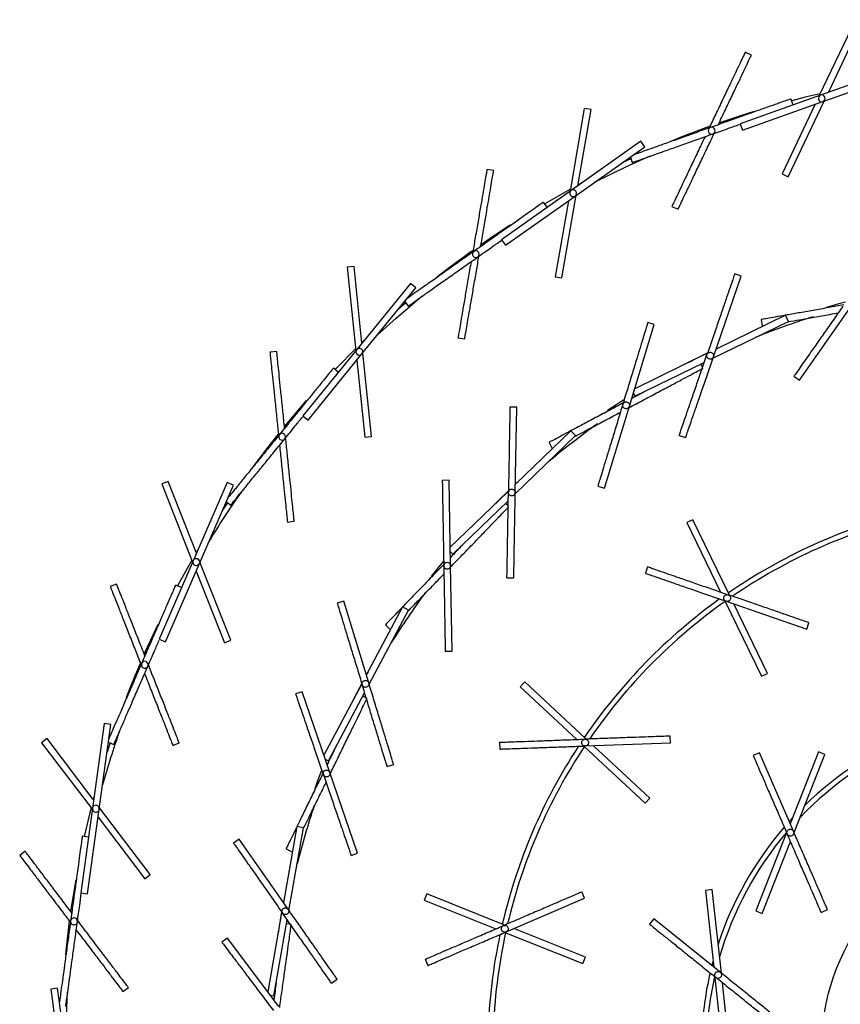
# Model space of a CAD drawing. Header units: millimetres. Extents: x 599 to 2581, y 477 to 2698.
# Tile 6 of 30: x 606 to 847, y 797 to 1085. Entities that reach past the tile are written whole.
import ezdxf

# ---------------------------------------------------------------- set-up
doc = ezdxf.new("R2010")
doc.units = ezdxf.units.MM

msp = doc.modelspace()

# ---------------------------------------------------------------- linework, layer by layer
at = {"color": 7, "linetype": 'Continuous', "lineweight": 25}
for p, q in [((851.06, 1085.33), (840.5, 1063.13)), ((843.24, 1064.23), (852.86, 1084.47)), ((820.62, 1074.99), (818.82, 1075.85)), ((864.44, 1071.64), (840.89, 1063.27)), ((841.56, 1061.38), (865.11, 1069.75)), ((844.18, 1064.44), (843.24, 1064.23)), ((840.89, 1063.27), (817.33, 1054.89)), ((818, 1053.01), (841.56, 1061.38)), ((839.28, 1060.57), (829.58, 1040.18)), ((831.39, 1039.32), (841.95, 1061.52)), ((832.83, 1060.4), (832.2, 1062.16)), ((771.7, 1059.34), (767.52, 1035.11)), ((769.83, 1036.74), (773.67, 1059)), ((773.67, 1059), (771.7, 1059.34)), ((817.33, 1054.89), (818, 1053.01)), ((788.28, 1049.77), (767.86, 1035.35)), ((789.44, 1048.13), (788.28, 1049.77)), ((769.01, 1033.72), (789.44, 1048.13)), ((785.36, 1044.64), (782.79, 1043.44)), ((785.19, 1045.13), (785.76, 1043.53)), ((745.18, 1041.17), (743.21, 1041.51)), ((829.58, 1040.18), (831.39, 1039.32)), ((767.86, 1035.35), (747.44, 1020.93)), ((770.71, 1037.36), (769.86, 1036.91)), ((748.59, 1019.3), (769.01, 1033.72)), ((760.87, 1030.42), (759.8, 1031.94)), ((767.04, 1032.32), (763.2, 1010.07)), ((765.17, 1009.73), (769.35, 1033.95)), ((797.34, 1030.69), (799.15, 1029.84)), ((747.44, 1020.93), (748.59, 1019.3)), ((704.28, 1013.1), (702.3, 1012.9)), ((702.3, 1012.9), (704.81, 988.44)), ((706.59, 990.64), (704.28, 1013.1)), ((763.2, 1010.07), (765.17, 1009.73)), ((809.51, 986.66), (817.65, 1010.3)), ((817.65, 1010.3), (815.76, 1010.95)), ((720.85, 1008.16), (705.07, 988.76)), ((706.62, 987.5), (722.4, 1006.89)), ((722.4, 1006.89), (720.85, 1008.16)), ((719.42, 1002.44), (717.26, 1000.58)), ((719.12, 1002.86), (720.1, 1001.47)), ((834.73, 979.86), (849.07, 1000.34)), ((830.59, 998.84), (810.29, 988.94)), ((823.46, 997.56), (823.8, 995.59)), ((823.46, 997.56), (823.46, 997.56)), ((831.47, 997.04), (830.59, 998.84)), ((784.89, 972.17), (792.2, 996.07)), ((792.2, 996.07), (790.29, 996.66)), ((809.37, 986.27), (831.47, 997.04)), ((707.28, 991.47), (706.58, 990.8)), ((734.72, 992.24), (736.69, 991.9)), ((705.07, 988.76), (689.29, 969.37)), ((811.25, 989.41), (810.3, 988.97)), ((681.66, 988.25), (679.68, 988.05)), ((690.84, 968.11), (706.62, 987.5)), ((705.1, 985.63), (707.41, 963.16)), ((709.4, 963.37), (706.88, 987.82)), ((807.49, 987.58), (786.46, 977.32)), ((699.67, 982.13), (698.23, 983.3)), ((786.53, 975.13), (806.83, 985.03)), ((806.33, 983.58), (805.83, 984.54)), ((833.09, 981.01), (834.73, 979.86)), ((786.16, 975.89), (785.97, 975.77)), ((786.08, 976.05), (786.53, 975.13)), ((751.93, 971.92), (749.93, 971.96)), ((751.49, 946.93), (751.93, 971.92)), ((777.58, 948.26), (784.89, 972.17)), ((689.29, 969.37), (690.84, 968.11)), ((707.41, 963.16), (709.4, 963.37)), ((751.48, 946.51), (769.17, 963.59)), ((767.78, 965.03), (751.53, 949.34)), ((769.17, 963.59), (767.78, 965.03)), ((799.48, 963.67), (801.37, 963.02)), ((761.39, 961.61), (762.33, 959.84)), ((761.39, 961.61), (761.39, 961.61)), ((649.86, 950.19), (647.99, 949.46)), ((647.99, 949.46), (657.01, 926.59)), ((658.14, 929.18), (649.86, 950.19)), ((667.14, 949.9), (657.18, 926.97)), ((659.01, 926.17), (668.97, 949.1)), ((668.97, 949.1), (667.14, 949.9)), ((732.12, 950.53), (730.12, 950.5)), ((732.56, 925.54), (732.12, 950.53)), ((752.3, 950.08), (751.53, 949.37)), ((775.67, 948.84), (777.58, 948.26)), ((749.29, 947.18), (732.46, 930.92)), ((667.31, 944), (665.73, 941.63)), ((666.9, 944.33), (668.22, 943.26)), ((733.2, 928.86), (749.44, 944.54)), ((749.42, 943.02), (748.65, 943.77)), ((684.79, 938.31), (686.78, 938.51)), ((803.52, 938.99), (801.72, 938.12)), ((801.72, 938.12), (811.58, 917.8)), ((814.12, 917.13), (803.52, 938.99)), ((658.57, 930.17), (658.08, 929.34)), ((732.61, 929.47), (732.48, 929.3)), ((732.49, 929.6), (733.2, 928.86)), ((657.18, 926.97), (647.22, 904.04)), ((649.05, 903.24), (659.01, 926.17)), ((656.8, 927.14), (652.62, 919.62)), ((668.2, 903.68), (659.18, 926.55)), ((732.99, 900.54), (732.56, 925.54)), ((790.24, 925.2), (789.58, 923.31)), ((658.05, 923.96), (666.34, 902.94)), ((634.78, 920.16), (632.92, 919.42)), ((653.77, 919.12), (652.06, 919.86)), ((749.06, 921.96), (751.06, 921.93)), ((701.29, 915.12), (699.37, 914.53)), ((708.59, 891.21), (701.29, 915.12)), ((812.81, 915.26), (823.54, 893.14)), ((813.2, 915.12), (836.82, 906.93)), ((825.34, 894.01), (815.48, 914.33)), ((718.49, 913.46), (707.89, 893.52)), ((708.72, 890.82), (720.26, 912.52)), ((720.26, 912.52), (718.49, 913.46)), ((713.47, 908.23), (714.91, 906.84)), ((713.47, 908.23), (713.47, 908.23)), ((836.82, 906.93), (837.48, 908.82)), ((647.22, 904.04), (649.05, 903.24)), ((666.34, 902.94), (668.2, 903.68)), ((730.99, 900.51), (732.99, 900.54)), ((708.39, 894.46), (707.88, 893.55)), ((823.54, 893.14), (825.34, 894.01)), ((706.43, 890.77), (695.44, 870.11)), ((754.31, 891.51), (752.95, 890.04)), ((772.1, 874.95), (754.31, 891.51)), ((689.06, 888.65), (687.17, 888)), ((697.2, 865.02), (689.06, 888.65)), ((696.78, 868.37), (707.38, 888.31)), ((752.95, 890.04), (769.48, 874.67)), ((707.83, 886.86), (706.86, 887.33)), ((631.14, 879.31), (627.74, 854.54)), ((629.72, 854.27), (633.12, 879.03)), ((633.12, 879.03), (631.14, 879.31)), ((614.42, 874.93), (612.82, 873.72)), ((612.82, 873.72), (627.68, 854.13)), ((627.96, 857.07), (614.42, 874.93)), ((632.41, 873.88), (633.98, 873.21)), ((651.26, 872.91), (653.12, 873.64)), ((746.91, 873.85), (746.99, 871.85)), ((771.97, 872.75), (796.95, 873.64)), ((796.95, 873.64), (796.88, 875.64)), ((771.56, 872.73), (789.55, 855.98)), ((790.92, 857.45), (774.38, 872.83)), ((822.99, 870.72), (821.15, 869.92)), ((832.94, 847.78), (822.99, 870.72)), ((840.27, 871.01), (831.98, 850)), ((842.13, 870.27), (840.27, 871.01)), ((695.87, 868.86), (696.78, 868.37)), ((696.04, 868.77), (695.96, 868.58)), ((833.11, 847.41), (842.13, 870.27)), ((705.34, 841.38), (697.2, 865.02)), ((713.99, 866.72), (715.9, 867.3)), ((628.21, 858), (627.96, 857.07)), ((789.55, 855.98), (790.92, 857.45)), ((627.74, 854.54), (624.33, 829.77)), ((626.31, 829.5), (629.72, 854.27)), ((644.63, 835.09), (629.77, 854.68)), ((629.39, 851.88), (643.04, 833.88)), ((832.65, 851.69), (831.7, 850.65)), ((687.55, 849.19), (683.63, 826.94)), ((685.25, 824.63), (689.52, 848.84)), ((689.52, 848.84), (687.55, 849.19)), ((626.57, 846.07), (624.73, 846.32)), ((670.67, 845.44), (669.04, 844.3)), ((685.01, 824.97), (670.67, 845.44)), ((830.84, 847.1), (821.92, 824.5)), ((823.78, 823.76), (832.06, 844.76)), ((608, 841.94), (606.41, 840.73)), ((684.39, 842.66), (686.19, 841.78)), ((684.39, 842.66), (684.39, 842.66)), ((703.44, 840.73), (705.34, 841.38)), ((643.04, 833.88), (644.63, 835.09)), ((771.8, 828.2), (771.01, 830.04)), ((809.18, 830.7), (807.19, 830.49)), ((807.19, 830.49), (809.62, 808.03)), ((811.82, 806.26), (809.18, 830.7)), ((624.33, 829.77), (626.31, 829.5)), ((683.81, 827.99), (683.61, 826.97)), ((725.59, 829.45), (724.85, 827.6)), ((724.85, 827.6), (745.82, 819.22)), ((748.16, 820.44), (725.59, 829.45)), ((748.83, 818.34), (771.8, 828.2)), ((821.92, 824.5), (823.78, 823.76)), ((841.06, 824.05), (842.89, 824.85)), ((683.09, 823.88), (679.03, 800.83)), ((680.84, 799.6), (684.76, 821.83)), ((792.02, 822.2), (790.77, 820.64)), ((811.5, 806.52), (792.02, 822.2)), ((685.64, 820.59), (684.57, 820.74)), ((772.02, 810.92), (751.05, 819.29)), ((667.22, 816.5), (665.63, 815.29)), ((682.27, 796.53), (667.22, 816.5)), ((748.45, 818.17), (771.28, 809.06)), ((725.07, 810.31), (725.86, 808.47)), ((771.28, 809.06), (772.02, 810.92)), ((809.42, 809.84), (809.06, 808.48)), ((697.71, 803.34), (699.35, 804.49)), ((809.95, 804.93), (812.55, 780.77)), ((617.5, 801.89), (615.52, 801.62)), ((615.52, 801.62), (618.93, 776.85)), ((620.91, 777.13), (617.5, 801.89)), ((636.62, 800.89), (638.22, 802.1)), ((814.54, 780.99), (812.12, 803.43)), ((679.82, 799.78), (680.84, 799.6)), ((680, 799.75), (679.99, 799.54))]:
    msp.add_line(p, q, dxfattribs=at)
at = {"color": 7, "linetype": 'Continuous', "lineweight": 25, "flags": 128}
for points in [[(840.75, 1063.66), (836.38, 1062.61), (832.41, 1061.59)], [(821.46, 1058.46), (817.09, 1057.07), (811, 1055.02)], [(774.87, 1037.85), (783.82, 1042.27), (790.95, 1045.52)], [(767.62, 1035.69), (762.18, 1032.63), (760.15, 1031.44)], [(750.01, 1025.19), (745.16, 1021.99), (741.32, 1019.36)], [(711.14, 993.06), (716.59, 997.99), (724.26, 1004.53)], [(848.13, 1002.65), (846.23, 1002.14), (842.6, 1001.11)], [(704.75, 989.03), (699.12, 983.36), (698.7, 982.92)], [(807.78, 987.77), (804.5, 986.17), (802.08, 984.94)], [(690.32, 973.83), (685.69, 968.45), (683.86, 966.24)], [(783.28, 974.07), (781.26, 972.75), (778.5, 970.9)], [(682.04, 964), (679.38, 960.65), (674.18, 953.78)], [(749.5, 947.45), (746.56, 944.59), (744.96, 942.99)], [(730.44, 926.85), (728.65, 924.62), (726.87, 922.35)], [(646.86, 908.29), (643.29, 900.58), (642.85, 899.59)], [(641.69, 896.93), (639.36, 891.35), (637.63, 886.93)], [(706.54, 891.09), (704.42, 887.07), (703.6, 885.45)], [(632.89, 873.68), (632.5, 872.49), (632.01, 870.97)], [(694.78, 865.61), (693.6, 862.51), (692.77, 860.23)], [(627.32, 854.6), (626.97, 853.2), (625.33, 846.24)], [(622.8, 833.58), (622.8, 833.57), (621.33, 824.37)], [(683.09, 824.22), (682.25, 819.3), (682.04, 817.94)], [(620.93, 821.48), (620.01, 813.7), (619.8, 811.63)], [(619.93, 784.23), (620.11, 793.74), (620.44, 800.69)], [(842.39, 797.35), (841.54, 792.56), (841.12, 788.65)]]:
    msp.add_lwpolyline(points, dxfattribs=at)
at = {"color": 7, "linetype": 'Continuous', "lineweight": 25}
for centre, radius, start, end in [((841.22, 1062.32), 1, 109.5652, 289.5652), ((841.22, 1062.32), 1, 289.5652, 109.5652), ((905.93, 783.65), 287.5, 109.8469, 112.2705), ((808.98, 1052.84), 1, 109.5652, 289.5652), ((808.98, 1052.84), 1, 289.5652, 109.5652), ((768.44, 1034.53), 1, 125.2174, 305.2174), ((768.44, 1034.53), 1, 305.2174, 125.2174), ((905.93, 783.65), 287.5, 125.498, 128.0534), ((739.95, 1016.7), 1, 125.2174, 305.2174), ((739.95, 1016.7), 1, 305.2174, 125.2174), ((905.93, 783.65), 225, 107.3865, 111.966), ((705.85, 988.13), 1, 140.8696, 320.8696), ((705.85, 988.13), 1, 320.8696, 140.8696), ((905.93, 783.65), 225, 125.3953, 129.966), ((683.23, 963.28), 1, 140.8696, 320.8696), ((683.23, 963.28), 1, 320.8696, 140.8696), ((905.93, 783.65), 286, 145.1834, 148.5795), ((905.93, 783.65), 162.5, 104.4261, 124.492), ((905.93, 783.65), 161, 104.1171, 124.3431), ((658.1, 926.57), 1, 156.5217, 336.5217), ((658.1, 926.57), 1, 336.5217, 156.5217), ((905.93, 783.65), 225, 143.4046, 147.966), ((905.93, 783.65), 162.5, 125.6026, 145.6684), ((905.93, 783.65), 161, 125.2935, 145.5196), ((643.02, 896.53), 1, 156.5217, 336.5217), ((643.02, 896.53), 1, 336.5217, 156.5217), ((905.93, 783.65), 286, 160.942, 164.2316), ((905.93, 783.65), 100, 111.5037, 134.169), ((905.93, 783.65), 98.5, 111.925, 136.1807), ((905.93, 783.65), 162.5, 146.779, 166.8449), ((905.93, 783.65), 161, 146.47, 166.696), ((628.73, 854.4), 1, 172.1739, 352.1739), ((628.73, 854.4), 1, 352.1739, 172.1739), ((905.93, 783.65), 225, 161.4145, 165.966), ((905.93, 783.65), 100, 139.196, 161.8613), ((905.93, 783.65), 98.5, 139.6173, 163.873), ((905.93, 783.65), 65, 94.4117, 167.8274), ((622.31, 821.42), 1, 172.1739, 352.1739), ((622.31, 821.42), 1, 352.1739, 172.1739), ((905.93, 783.65), 162.5, 167.9555, 178.2368), ((905.93, 783.65), 161, 167.6465, 178.2203), ((905.93, 783.65), 100, 166.8883, 177.134), ((905.93, 783.65), 98.5, 167.3096, 177.0903)]:
    msp.add_arc(centre, radius, start, end, dxfattribs=at)
for points, knots in [([(818.82, 1075.85), (818.78, 1075.76), (818.7, 1075.6), (818.06, 1074.25), (817.07, 1072.17), (815.72, 1069.34), (814.08, 1065.9), (812.21, 1061.97), (810.25, 1057.83), (808.9, 1055), (808.26, 1053.65)], [0, 0, 0, 0, 0.126341, 0.252682, 0.379024, 0.505365, 0.631706, 0.758047, 0.884389, 1, 1, 1, 1]), ([(810.92, 1054.59), (811.28, 1055.34), (812.33, 1057.56), (814.02, 1061.11), (815.89, 1065.04), (817.53, 1068.48), (818.87, 1071.31), (819.86, 1073.39), (820.5, 1074.74), (820.58, 1074.91), (820.62, 1074.99)], [0, 0, 0, 0, 0.067289, 0.200534, 0.333778, 0.467022, 0.600267, 0.733511, 0.866756, 1, 1, 1, 1]), ([(808.65, 1053.78), (807.11, 1053.24), (804.02, 1052.14), (799.57, 1050.56), (795.48, 1049.1), (791.88, 1047.82), (788.96, 1046.79), (786.96, 1046.08), (786.32, 1045.85), (786.08, 1045.76)], [0, 0, 0, 0, 0.15157, 0.303141, 0.454711, 0.606282, 0.757852, 0.909423, 1, 1, 1, 1]), ([(799.15, 1029.84), (799.19, 1029.92), (799.27, 1030.09), (799.91, 1031.43), (800.9, 1033.52), (802.25, 1036.35), (803.88, 1039.79), (805.75, 1043.72), (807.72, 1047.86), (809.07, 1050.69), (809.71, 1052.04)], [0, 0, 0, 0, 0.126341, 0.252682, 0.379024, 0.505365, 0.631706, 0.758047, 0.884389, 1, 1, 1, 1]), ([(809.32, 1051.9), (810.87, 1052.45), (813.55, 1053.41), (816.09, 1054.31), (817.16, 1054.69)], [0, 0, 0, 0, 0.576243, 1, 1, 1, 1]), ([(807.04, 1051.09), (806.69, 1050.35), (805.63, 1048.13), (803.95, 1044.58), (802.08, 1040.65), (800.44, 1037.21), (799.09, 1034.38), (798.1, 1032.29), (797.46, 1030.95), (797.38, 1030.78), (797.34, 1030.69)], [0, 0, 0, 0, 0.067289, 0.200534, 0.333778, 0.467022, 0.600267, 0.733511, 0.866756, 1, 1, 1, 1]), ([(743.21, 1041.51), (743.2, 1041.42), (743.16, 1041.23), (742.91, 1039.77), (742.52, 1037.49), (741.99, 1034.41), (741.34, 1030.65), (740.6, 1026.36), (739.82, 1021.84), (739.29, 1018.76), (739.03, 1017.28)], [0, 0, 0, 0, 0.126341, 0.252682, 0.379024, 0.505365, 0.631706, 0.758047, 0.884389, 1, 1, 1, 1]), ([(741.35, 1018.91), (741.49, 1019.73), (741.9, 1022.15), (742.57, 1026.02), (743.31, 1030.31), (743.96, 1034.07), (744.49, 1037.15), (744.88, 1039.43), (745.14, 1040.9), (745.17, 1041.08), (745.18, 1041.17)], [0, 0, 0, 0, 0.067289, 0.200534, 0.333778, 0.467022, 0.600267, 0.733511, 0.866756, 1, 1, 1, 1]), ([(740.53, 1015.89), (741.87, 1016.83), (744.2, 1018.48), (746.4, 1020.03), (747.33, 1020.69)], [0, 0, 0, 0, 0.576243, 1, 1, 1, 1]), ([(739.37, 1017.52), (738.04, 1016.58), (735.36, 1014.69), (731.51, 1011.97), (727.95, 1009.46), (724.83, 1007.26), (722.3, 1005.47), (720.57, 1004.25), (720.02, 1003.86), (719.81, 1003.71)], [0, 0, 0, 0, 0.15157, 0.303141, 0.454711, 0.606282, 0.757852, 0.909423, 1, 1, 1, 1]), ([(738.55, 1014.49), (738.41, 1013.68), (738, 1011.26), (737.33, 1007.39), (736.59, 1003.1), (735.94, 999.34), (735.41, 996.25), (735.02, 993.98), (734.76, 992.51), (734.73, 992.33), (734.72, 992.24)], [0, 0, 0, 0, 0.067289, 0.200534, 0.333778, 0.467022, 0.600267, 0.733511, 0.866756, 1, 1, 1, 1]), ([(736.69, 991.9), (736.7, 991.99), (736.73, 992.17), (736.99, 993.64), (737.38, 995.91), (737.91, 999), (738.56, 1002.76), (739.3, 1007.05), (740.08, 1011.56), (740.61, 1014.65), (740.86, 1016.13)], [0, 0, 0, 0, 0.126341, 0.252682, 0.379024, 0.505365, 0.631706, 0.758047, 0.884389, 1, 1, 1, 1]), ([(847.67, 1001.83), (846.19, 1001.57), (843.11, 1001.03), (838.6, 1000.23), (834.31, 999.47), (830.56, 998.81), (827.47, 998.27), (825.2, 997.87), (823.73, 997.61), (823.55, 997.58), (823.46, 997.56)], [0, 0, 0, 0, 0.115611, 0.241953, 0.368294, 0.494635, 0.620976, 0.747318, 0.873659, 1, 1, 1, 1]), ([(831.37, 996.93), (832.46, 997.12), (834.76, 997.52), (838.95, 998.26), (842.81, 998.94), (845.23, 999.37), (846.05, 999.51)], [0, 0, 0, 0, 0.265107, 0.558477, 0.851847, 1, 1, 1, 1]), ([(679.68, 988.05), (679.68, 987.95), (679.7, 987.77), (679.86, 986.29), (680.09, 983.99), (680.41, 980.88), (680.8, 977.08), (681.25, 972.76), (681.72, 968.2), (682.04, 965.08), (682.19, 963.59)], [0, 0, 0, 0, 0.126341, 0.252682, 0.379024, 0.505365, 0.631706, 0.758047, 0.884389, 1, 1, 1, 1]), ([(683.97, 965.78), (683.89, 966.6), (683.64, 969.05), (683.24, 972.96), (682.79, 977.29), (682.4, 981.08), (682.08, 984.2), (681.85, 986.49), (681.69, 987.97), (681.67, 988.16), (681.66, 988.25)], [0, 0, 0, 0, 0.0672892, 0.2005336, 0.333778, 0.4670224, 0.6002668, 0.7335112, 0.8667556, 1, 1, 1, 1]), ([(809, 986.09), (808.91, 986.05), (808.72, 985.98), (808.42, 985.98), (808.14, 986.06), (807.89, 986.22), (807.7, 986.45), (807.58, 986.73), (807.54, 987.02), (807.59, 987.21), (807.62, 987.31)], [0, 0, 0, 0, 0.125428, 0.250492, 0.375331, 0.500131, 0.625278, 0.750018, 0.874997, 1, 1, 1, 1]), ([(807.62, 987.31), (807.67, 987.43), (807.79, 987.67), (808.11, 987.91), (808.5, 988.01), (808.9, 987.95), (809.24, 987.75), (809.48, 987.43), (809.59, 987.04), (809.54, 986.79), (809.51, 986.66)], [0, 0, 0, 0, 0.12494, 0.249888, 0.374897, 0.500019, 0.625117, 0.75011, 0.875055, 1, 1, 1, 1]), ([(809.51, 986.66), (809.45, 986.54), (809.34, 986.3), (809.11, 986.16), (809, 986.09)], [0, 0, 0, 0, 0.499777, 1, 1, 1, 1]), ([(784.77, 971.77), (786.09, 972.47), (788.86, 973.94), (792.9, 976.1), (796.75, 978.14), (800.11, 979.93), (802.88, 981.4), (804.92, 982.48), (806.23, 983.18), (806.39, 983.27), (806.48, 983.31)], [0, 0, 0, 0, 0.115611, 0.241953, 0.368294, 0.494635, 0.620976, 0.747318, 0.873659, 1, 1, 1, 1]), ([(790.02, 976.83), (789.28, 976.43), (787.85, 975.67), (786.33, 974.86), (785.6, 974.48)], [0, 0, 0, 0, 0.518364, 1, 1, 1, 1]), ([(783.1, 973.15), (781.78, 972.44), (779.01, 970.97), (774.96, 968.82), (771.12, 966.78), (767.76, 964.99), (764.99, 963.52), (762.95, 962.43), (761.64, 961.74), (761.47, 961.65), (761.39, 961.61)], [0, 0, 0, 0, 0.115611, 0.241953, 0.368294, 0.494635, 0.620976, 0.747318, 0.873659, 1, 1, 1, 1]), ([(784.4, 971.58), (784.31, 971.54), (784.13, 971.46), (783.83, 971.45), (783.54, 971.52), (783.29, 971.68), (783.09, 971.9), (782.96, 972.17), (782.92, 972.46), (782.96, 972.65), (782.98, 972.75)], [0, 0, 0, 0, 0.125428, 0.250492, 0.375331, 0.500131, 0.625278, 0.750018, 0.874997, 1, 1, 1, 1]), ([(782.98, 972.75), (783.03, 972.87), (783.13, 973.11), (783.45, 973.36), (783.83, 973.48), (784.23, 973.44), (784.59, 973.25), (784.84, 972.94), (784.96, 972.56), (784.91, 972.3), (784.89, 972.17)], [0, 0, 0, 0, 0.12494, 0.249888, 0.374897, 0.500019, 0.625117, 0.75011, 0.875055, 1, 1, 1, 1]), ([(784.89, 972.17), (784.84, 972.04), (784.73, 971.8), (784.51, 971.65), (784.4, 971.58)], [0, 0, 0, 0, 0.499777, 1, 1, 1, 1]), ([(684, 962.65), (685.04, 963.92), (686.84, 966.14), (688.54, 968.22), (689.26, 969.11)], [0, 0, 0, 0, 0.576243, 1, 1, 1, 1]), ([(769.09, 963.44), (770.08, 963.96), (772.14, 965.06), (775.91, 967.06), (779.37, 968.9), (781.54, 970.06), (782.27, 970.44)], [0, 0, 0, 0, 0.266492, 0.559309, 0.852126, 1, 1, 1, 1]), ([(682.45, 963.91), (681.42, 962.64), (679.35, 960.1), (676.37, 956.44), (673.63, 953.07), (671.22, 950.1), (669.26, 947.7), (667.93, 946.06), (667.5, 945.53), (667.34, 945.34)], [0, 0, 0, 0, 0.15157, 0.303141, 0.454711, 0.606282, 0.757852, 0.909423, 1, 1, 1, 1]), ([(686.78, 938.51), (686.77, 938.61), (686.75, 938.79), (686.6, 940.27), (686.36, 942.57), (686.04, 945.68), (685.65, 949.48), (685.21, 953.8), (684.74, 958.37), (684.42, 961.48), (684.26, 962.97)], [0, 0, 0, 0, 0.126341, 0.252682, 0.379024, 0.505365, 0.631706, 0.758047, 0.884389, 1, 1, 1, 1]), ([(682.48, 960.78), (682.56, 959.96), (682.81, 957.51), (683.22, 953.6), (683.66, 949.27), (684.05, 945.48), (684.37, 942.36), (684.61, 940.07), (684.76, 938.59), (684.78, 938.4), (684.79, 938.31)], [0, 0, 0, 0, 0.067289, 0.200534, 0.333778, 0.467022, 0.600267, 0.733511, 0.866756, 1, 1, 1, 1]), ([(749.49, 946.96), (749.51, 947.09), (749.54, 947.35), (749.78, 947.68), (750.12, 947.9), (750.51, 947.97), (750.9, 947.88), (751.23, 947.66), (751.45, 947.32), (751.48, 947.06), (751.49, 946.93)], [0, 0, 0, 0, 0.1249396, 0.2498878, 0.3748974, 0.5000194, 0.6251166, 0.7501104, 0.875055, 1, 1, 1, 1]), ([(751.19, 946.22), (751.11, 946.16), (750.96, 946.04), (750.67, 945.95), (750.37, 945.94), (750.09, 946.01), (749.84, 946.17), (749.64, 946.39), (749.51, 946.67), (749.5, 946.86), (749.49, 946.96)], [0, 0, 0, 0, 0.125428, 0.250492, 0.375331, 0.500131, 0.625278, 0.750018, 0.874997, 1, 1, 1, 1]), ([(751.49, 946.93), (751.48, 946.79), (751.44, 946.53), (751.27, 946.33), (751.19, 946.22)], [0, 0, 0, 0, 0.499777, 1, 1, 1, 1]), ([(732.56, 925.12), (733.6, 926.2), (735.78, 928.45), (738.97, 931.75), (741.99, 934.88), (744.64, 937.62), (746.81, 939.88), (748.42, 941.54), (749.45, 942.61), (749.58, 942.74), (749.64, 942.81)], [0, 0, 0, 0, 0.1156114, 0.2419526, 0.3682938, 0.4946351, 0.6209763, 0.7473175, 0.8736588, 1, 1, 1, 1]), ([(736, 931.56), (735.41, 930.95), (734.29, 929.78), (733.09, 928.55), (732.52, 927.95)], [0, 0, 0, 0, 0.518364, 1, 1, 1, 1]), ([(730.55, 925.92), (729.51, 924.84), (727.33, 922.59), (724.15, 919.29), (721.13, 916.16), (718.48, 913.42), (716.3, 911.16), (714.7, 909.5), (713.67, 908.43), (713.54, 908.3), (713.47, 908.23)], [0, 0, 0, 0, 0.115611, 0.241953, 0.368294, 0.494635, 0.620976, 0.747318, 0.873659, 1, 1, 1, 1]), ([(730.56, 925.5), (730.57, 925.63), (730.6, 925.89), (730.82, 926.23), (731.15, 926.46), (731.54, 926.54), (731.93, 926.47), (732.27, 926.26), (732.51, 925.93), (732.54, 925.67), (732.56, 925.54)], [0, 0, 0, 0, 0.12494, 0.249888, 0.374897, 0.500019, 0.625117, 0.75011, 0.875055, 1, 1, 1, 1]), ([(732.28, 924.82), (732.2, 924.76), (732.05, 924.63), (731.77, 924.53), (731.48, 924.51), (731.19, 924.57), (730.93, 924.72), (730.72, 924.94), (730.59, 925.21), (730.57, 925.4), (730.56, 925.5)], [0, 0, 0, 0, 0.1254285, 0.250492, 0.3753306, 0.5001314, 0.6252781, 0.7500183, 0.8749968, 1, 1, 1, 1]), ([(732.56, 925.54), (732.55, 925.4), (732.52, 925.14), (732.36, 924.93), (732.28, 924.82)], [0, 0, 0, 0, 0.499777, 1, 1, 1, 1]), ([(720.23, 912.35), (721.01, 913.15), (722.63, 914.84), (725.6, 917.91), (728.32, 920.73), (730.03, 922.49), (730.6, 923.09)], [0, 0, 0, 0, 0.266492, 0.5593088, 0.8521257, 1, 1, 1, 1]), ([(632.92, 919.42), (632.95, 919.34), (633.02, 919.16), (633.57, 917.78), (634.41, 915.63), (635.56, 912.72), (636.96, 909.17), (638.56, 905.12), (640.24, 900.86), (641.39, 897.95), (641.94, 896.55)], [0, 0, 0, 0, 0.126341, 0.252682, 0.379024, 0.505365, 0.631706, 0.758047, 0.884389, 1, 1, 1, 1]), ([(643.06, 899.15), (642.76, 899.91), (641.86, 902.2), (640.42, 905.86), (638.82, 909.91), (637.42, 913.45), (636.27, 916.37), (635.43, 918.52), (634.88, 919.9), (634.81, 920.07), (634.78, 920.16)], [0, 0, 0, 0, 0.067289, 0.200534, 0.333778, 0.467022, 0.600267, 0.733511, 0.866756, 1, 1, 1, 1]), ([(812.63, 915.63), (812.6, 915.72), (812.53, 915.91), (812.53, 916.21), (812.61, 916.49), (812.77, 916.74), (813, 916.93), (813.27, 917.05), (813.57, 917.08), (813.76, 917.03), (813.86, 917.01)], [0, 0, 0, 0, 0.125428, 0.250492, 0.375331, 0.500131, 0.625278, 0.750018, 0.874997, 1, 1, 1, 1]), ([(813.86, 917.01), (813.98, 916.95), (814.21, 916.84), (814.45, 916.51), (814.56, 916.13), (814.5, 915.73), (814.3, 915.38), (813.98, 915.14), (813.59, 915.03), (813.33, 915.09), (813.2, 915.12)], [0, 0, 0, 0, 0.12494, 0.249888, 0.374897, 0.500019, 0.625117, 0.75011, 0.875055, 1, 1, 1, 1]), ([(813.2, 915.12), (813.08, 915.18), (812.84, 915.29), (812.7, 915.52), (812.63, 915.63)], [0, 0, 0, 0, 0.4997769, 1, 1, 1, 1]), ([(643.94, 896.14), (644.59, 897.64), (645.73, 900.26), (646.8, 902.73), (647.25, 903.77)], [0, 0, 0, 0, 0.576243, 1, 1, 1, 1]), ([(642.1, 896.93), (641.45, 895.43), (640.15, 892.43), (638.27, 888.1), (636.53, 884.11), (635.01, 880.61), (633.78, 877.77), (632.93, 875.82), (632.66, 875.2), (632.56, 874.97)], [0, 0, 0, 0, 0.15157, 0.303141, 0.454711, 0.606282, 0.757852, 0.909423, 1, 1, 1, 1]), ([(653.12, 873.64), (653.09, 873.73), (653.02, 873.9), (652.47, 875.29), (651.63, 877.44), (650.48, 880.35), (649.08, 883.9), (647.48, 887.94), (645.8, 892.21), (644.65, 895.12), (644.1, 896.52)], [0, 0, 0, 0, 0.126341, 0.252682, 0.379024, 0.505365, 0.631706, 0.758047, 0.884389, 1, 1, 1, 1]), ([(642.98, 893.92), (643.28, 893.15), (644.18, 890.87), (645.62, 887.21), (647.22, 883.16), (648.62, 879.62), (649.77, 876.7), (650.61, 874.55), (651.16, 873.17), (651.23, 873), (651.26, 872.91)], [0, 0, 0, 0, 0.067289, 0.200534, 0.333778, 0.467022, 0.600267, 0.733511, 0.866756, 1, 1, 1, 1]), ([(706.68, 890.63), (706.66, 890.76), (706.61, 891.01), (706.73, 891.4), (706.98, 891.71), (707.34, 891.9), (707.74, 891.94), (708.12, 891.82), (708.44, 891.57), (708.54, 891.33), (708.59, 891.21)], [0, 0, 0, 0, 0.12494, 0.249888, 0.374897, 0.500019, 0.625117, 0.75011, 0.875055, 1, 1, 1, 1]), ([(708.52, 890.45), (708.47, 890.37), (708.36, 890.2), (708.12, 890.02), (707.84, 889.92), (707.54, 889.91), (707.25, 889.98), (707, 890.13), (706.79, 890.35), (706.72, 890.53), (706.68, 890.63)], [0, 0, 0, 0, 0.125428, 0.250492, 0.375331, 0.500131, 0.625278, 0.750018, 0.874997, 1, 1, 1, 1]), ([(708.59, 891.21), (708.62, 891.08), (708.67, 890.82), (708.57, 890.57), (708.52, 890.45)], [0, 0, 0, 0, 0.499777, 1, 1, 1, 1]), ([(697.33, 864.62), (697.99, 865.97), (699.36, 868.79), (701.37, 872.91), (703.28, 876.82), (704.95, 880.24), (706.32, 883.06), (707.34, 885.14), (707.99, 886.47), (708.07, 886.64), (708.11, 886.72)], [0, 0, 0, 0, 0.115611, 0.241953, 0.368294, 0.494635, 0.620976, 0.747318, 0.873659, 1, 1, 1, 1]), ([(771.25, 873.01), (771.19, 873.09), (771.05, 873.23), (770.95, 873.51), (770.92, 873.81), (770.98, 874.1), (771.13, 874.36), (771.34, 874.57), (771.61, 874.71), (771.8, 874.73), (771.9, 874.74)], [0, 0, 0, 0, 0.125428, 0.250492, 0.375331, 0.500131, 0.625278, 0.750018, 0.874997, 1, 1, 1, 1]), ([(771.9, 874.74), (772.03, 874.73), (772.29, 874.71), (772.63, 874.49), (772.87, 874.17), (772.96, 873.78), (772.9, 873.39), (772.69, 873.05), (772.36, 872.81), (772.1, 872.77), (771.97, 872.75)], [0, 0, 0, 0, 0.1249396, 0.2498878, 0.3748974, 0.5000194, 0.6251166, 0.7501104, 0.875055, 1, 1, 1, 1]), ([(698.61, 871.8), (698.24, 871.05), (697.53, 869.59), (696.77, 868.04), (696.41, 867.3)], [0, 0, 0, 0, 0.518364, 1, 1, 1, 1]), ([(771.97, 872.75), (771.84, 872.75), (771.57, 872.77), (771.36, 872.93), (771.25, 873.01)], [0, 0, 0, 0, 0.499777, 1, 1, 1, 1]), ([(695.17, 864.76), (694.51, 863.41), (693.14, 860.6), (691.13, 856.48), (689.22, 852.56), (687.55, 849.14), (686.18, 846.32), (685.17, 844.25), (684.52, 842.91), (684.43, 842.74), (684.39, 842.66)], [0, 0, 0, 0, 0.115611, 0.241953, 0.368294, 0.494635, 0.620976, 0.747318, 0.873659, 1, 1, 1, 1]), ([(695.31, 864.37), (695.28, 864.49), (695.22, 864.75), (695.33, 865.14), (695.57, 865.46), (695.92, 865.66), (696.31, 865.72), (696.7, 865.61), (697.03, 865.37), (697.14, 865.14), (697.2, 865.02)], [0, 0, 0, 0, 0.12494, 0.249888, 0.374897, 0.500019, 0.625117, 0.75011, 0.875055, 1, 1, 1, 1]), ([(697.2, 865.02), (697.23, 864.89), (697.29, 864.63), (697.2, 864.38), (697.15, 864.25)], [0, 0, 0, 0, 0.499777, 1, 1, 1, 1]), ([(689.55, 848.67), (690.04, 849.67), (691.06, 851.77), (692.93, 855.61), (694.65, 859.13), (695.73, 861.34), (696.09, 862.08)], [0, 0, 0, 0, 0.266492, 0.559309, 0.852126, 1, 1, 1, 1]), ([(697.15, 864.25), (697.1, 864.17), (697, 864), (696.76, 863.81), (696.49, 863.7), (696.19, 863.68), (695.9, 863.74), (695.64, 863.88), (695.43, 864.1), (695.35, 864.28), (695.31, 864.37)], [0, 0, 0, 0, 0.125428, 0.250492, 0.375331, 0.500131, 0.625278, 0.750018, 0.874997, 1, 1, 1, 1]), ([(831.11, 846.99), (831.07, 847.11), (830.99, 847.36), (831.07, 847.76), (831.29, 848.1), (831.62, 848.33), (832.01, 848.41), (832.4, 848.34), (832.74, 848.12), (832.88, 847.9), (832.94, 847.78)], [0, 0, 0, 0, 0.12494, 0.249888, 0.374897, 0.500019, 0.625117, 0.75011, 0.875055, 1, 1, 1, 1]), ([(832.94, 847.78), (832.98, 847.66), (833.06, 847.4), (832.99, 847.15), (832.95, 847.02)], [0, 0, 0, 0, 0.499777, 1, 1, 1, 1]), ([(832.95, 847.02), (832.91, 846.93), (832.82, 846.75), (832.6, 846.55), (832.33, 846.42), (832.04, 846.37), (831.75, 846.41), (831.47, 846.53), (831.25, 846.73), (831.15, 846.9), (831.11, 846.99)], [0, 0, 0, 0, 0.125428, 0.250492, 0.375331, 0.500131, 0.625278, 0.750018, 0.874997, 1, 1, 1, 1]), ([(621.65, 823.94), (621.15, 824.6), (619.67, 826.56), (617.29, 829.69), (614.66, 833.16), (612.36, 836.2), (610.47, 838.69), (609.07, 840.53), (608.17, 841.72), (608.06, 841.87), (608, 841.94)], [0, 0, 0, 0, 0.067289, 0.200534, 0.333778, 0.467022, 0.600267, 0.733511, 0.866756, 1, 1, 1, 1]), ([(606.41, 840.73), (606.47, 840.66), (606.58, 840.51), (607.48, 839.32), (608.87, 837.48), (610.77, 834.99), (613.07, 831.95), (615.7, 828.48), (618.47, 824.83), (620.36, 822.33), (621.27, 821.14)], [0, 0, 0, 0, 0.1263412, 0.2526825, 0.3790237, 0.5053649, 0.6317062, 0.7580474, 0.8843886, 1, 1, 1, 1]), ([(623.3, 821.28), (623.53, 822.91), (623.92, 825.73), (624.28, 828.4), (624.44, 829.53)], [0, 0, 0, 0, 0.576243, 1, 1, 1, 1]), ([(683.38, 823.82), (683.31, 823.93), (683.19, 824.17), (683.19, 824.57), (683.33, 824.94), (683.61, 825.23), (683.97, 825.39), (684.37, 825.4), (684.75, 825.26), (684.93, 825.06), (685.01, 824.97)], [0, 0, 0, 0, 0.12494, 0.249888, 0.374897, 0.500019, 0.625117, 0.75011, 0.875055, 1, 1, 1, 1]), ([(685.18, 824.22), (685.15, 824.12), (685.1, 823.93), (684.93, 823.69), (684.69, 823.51), (684.41, 823.4), (684.12, 823.38), (683.83, 823.45), (683.57, 823.59), (683.44, 823.74), (683.38, 823.82)], [0, 0, 0, 0, 0.125428, 0.250492, 0.375331, 0.500131, 0.625278, 0.750018, 0.874997, 1, 1, 1, 1]), ([(685.01, 824.97), (685.08, 824.85), (685.21, 824.62), (685.19, 824.35), (685.18, 824.22)], [0, 0, 0, 0, 0.499777, 1, 1, 1, 1]), ([(621.32, 821.55), (621.1, 819.93), (620.65, 816.69), (620.01, 812.01), (619.42, 807.7), (618.9, 803.92), (618.48, 800.85), (618.19, 798.75), (618.1, 798.08), (618.06, 797.83)], [0, 0, 0, 0, 0.15157, 0.303141, 0.454711, 0.606282, 0.757852, 0.909423, 1, 1, 1, 1]), ([(638.22, 802.1), (638.16, 802.17), (638.05, 802.32), (637.15, 803.51), (635.75, 805.35), (633.86, 807.84), (631.56, 810.88), (628.93, 814.35), (626.16, 818), (624.26, 820.5), (623.36, 821.69)], [0, 0, 0, 0, 0.126341, 0.252682, 0.379024, 0.505365, 0.631706, 0.758047, 0.884389, 1, 1, 1, 1]), ([(622.97, 818.89), (623.47, 818.23), (624.96, 816.27), (627.33, 813.14), (629.96, 809.67), (632.27, 806.64), (634.16, 804.14), (635.55, 802.3), (636.45, 801.11), (636.57, 800.97), (636.62, 800.89)], [0, 0, 0, 0, 0.067289, 0.200534, 0.333778, 0.467022, 0.600267, 0.733511, 0.866756, 1, 1, 1, 1]), ([(682.52, 796.2), (682.73, 797.68), (683.16, 800.79), (683.8, 805.33), (684.4, 809.63), (684.94, 813.41), (685.37, 816.51), (685.69, 818.8), (685.9, 820.27), (685.93, 820.46), (685.94, 820.55)], [0, 0, 0, 0, 0.1156114, 0.2419526, 0.3682938, 0.4946351, 0.6209763, 0.7473175, 0.8736588, 1, 1, 1, 1]), ([(748.06, 818.33), (747.98, 818.37), (747.8, 818.46), (747.6, 818.68), (747.47, 818.95), (747.42, 819.24), (747.46, 819.54), (747.58, 819.81), (747.78, 820.04), (747.95, 820.13), (748.04, 820.18)], [0, 0, 0, 0, 0.125428, 0.250492, 0.375331, 0.500131, 0.625278, 0.750018, 0.874997, 1, 1, 1, 1]), ([(748.04, 820.18), (748.17, 820.21), (748.42, 820.29), (748.82, 820.21), (749.15, 819.99), (749.38, 819.66), (749.46, 819.27), (749.39, 818.88), (749.17, 818.53), (748.94, 818.4), (748.83, 818.34)], [0, 0, 0, 0, 0.12494, 0.249888, 0.374897, 0.500019, 0.625117, 0.75011, 0.875055, 1, 1, 1, 1]), ([(748.83, 818.34), (748.7, 818.3), (748.45, 818.22), (748.19, 818.29), (748.06, 818.33)], [0, 0, 0, 0, 0.499777, 1, 1, 1, 1]), ([(810.24, 804.96), (810.15, 805.05), (809.96, 805.24), (809.85, 805.63), (809.88, 806.03), (810.07, 806.38), (810.38, 806.64), (810.76, 806.76), (811.16, 806.73), (811.38, 806.59), (811.5, 806.52)], [0, 0, 0, 0, 0.12494, 0.249888, 0.374897, 0.500019, 0.625117, 0.75011, 0.875055, 1, 1, 1, 1]), ([(811.86, 805.84), (811.86, 805.75), (811.87, 805.55), (811.77, 805.27), (811.59, 805.03), (811.35, 804.85), (811.08, 804.74), (810.78, 804.73), (810.49, 804.79), (810.32, 804.9), (810.24, 804.96)], [0, 0, 0, 0, 0.125428, 0.250492, 0.375331, 0.500131, 0.625278, 0.750018, 0.874997, 1, 1, 1, 1]), ([(811.5, 806.52), (811.59, 806.42), (811.78, 806.24), (811.83, 805.97), (811.86, 805.84)], [0, 0, 0, 0, 0.499777, 1, 1, 1, 1]), ([(681.51, 803.42), (681.4, 802.59), (681.17, 800.98), (680.93, 799.28), (680.81, 798.46)], [0, 0, 0, 0, 0.518364, 1, 1, 1, 1])]:
    msp.add_open_spline(points, degree=3, knots=knots, dxfattribs=at)
for points in [[(832.2, 1062.16), (832.12, 1062.13), (831.94, 1062.06), (830.54, 1061.57), (828.36, 1060.79), (825.41, 1059.74), (821.82, 1058.47), (817.72, 1057.01), (813.27, 1055.43), (810.19, 1054.33), (808.65, 1053.78)], [(785.76, 1043.53), (785.85, 1043.56), (786.02, 1043.62), (787.42, 1044.12), (789.6, 1044.89), (792.55, 1045.94), (796.15, 1047.22), (800.25, 1048.68), (804.69, 1050.26), (807.78, 1051.35), (809.32, 1051.9)], [(759.8, 1031.94), (759.72, 1031.88), (759.57, 1031.78), (758.35, 1030.92), (756.47, 1029.59), (753.91, 1027.78), (750.79, 1025.58), (747.24, 1023.07), (743.38, 1020.35), (740.71, 1018.46), (739.37, 1017.52)], [(720.1, 1001.47), (720.18, 1001.52), (720.33, 1001.63), (721.54, 1002.49), (723.43, 1003.82), (725.99, 1005.63), (729.11, 1007.83), (732.66, 1010.33), (736.52, 1013.06), (739.19, 1014.94), (740.53, 1015.89)], [(815.76, 1010.95), (815.73, 1010.86), (815.66, 1010.68), (815.18, 1009.28), (814.43, 1007.09), (813.41, 1004.13), (812.17, 1000.53), (810.75, 996.41), (809.21, 991.95), (808.15, 988.86), (807.62, 987.31)], [(847.43, 1001.49), (846.49, 1000.15), (844.62, 997.47), (841.91, 993.6), (839.41, 990.04), (837.23, 986.92), (835.43, 984.35), (834.1, 982.46), (833.25, 981.24), (833.15, 981.09), (833.09, 981.01)], [(790.29, 996.66), (790.26, 996.57), (790.2, 996.39), (789.77, 994.97), (789.09, 992.76), (788.18, 989.76), (787.06, 986.12), (785.79, 981.96), (784.41, 977.45), (783.46, 974.32), (782.98, 972.75)], [(799.48, 963.67), (799.51, 963.76), (799.57, 963.94), (800.05, 965.34), (800.8, 967.53), (801.82, 970.49), (803.07, 974.09), (804.48, 978.21), (806.02, 982.67), (807.08, 985.76), (807.62, 987.31)], [(801.37, 963.02), (801.4, 963.11), (801.46, 963.28), (801.94, 964.69), (802.7, 966.87), (803.72, 969.84), (804.96, 973.44), (806.37, 977.55), (807.91, 982.02), (808.97, 985.11), (809.51, 986.66)], [(698.23, 983.3), (698.17, 983.23), (698.05, 983.09), (697.11, 981.93), (695.66, 980.14), (693.68, 977.71), (691.27, 974.75), (688.53, 971.38), (685.55, 967.72), (683.48, 965.18), (682.45, 963.91)], [(749.93, 971.96), (749.93, 971.86), (749.92, 971.68), (749.9, 970.19), (749.86, 967.88), (749.8, 964.75), (749.74, 960.94), (749.66, 956.59), (749.58, 951.87), (749.52, 948.6), (749.49, 946.96)], [(782.98, 972.75), (782.5, 971.19), (781.54, 968.06), (780.16, 963.54), (778.89, 959.38), (777.78, 955.74), (776.86, 952.74), (776.18, 950.53), (775.75, 949.11), (775.69, 948.93), (775.67, 948.84)], [(668.22, 943.26), (668.28, 943.33), (668.4, 943.47), (669.34, 944.63), (670.8, 946.42), (672.77, 948.85), (675.18, 951.81), (677.93, 955.18), (680.9, 958.84), (682.97, 961.38), (684, 962.65)], [(730.12, 950.5), (730.12, 950.4), (730.13, 950.22), (730.15, 948.73), (730.19, 946.42), (730.25, 943.29), (730.31, 939.48), (730.39, 935.13), (730.47, 930.41), (730.53, 927.14), (730.56, 925.5)], [(749.06, 921.96), (749.06, 922.06), (749.06, 922.24), (749.09, 923.73), (749.13, 926.04), (749.18, 929.17), (749.25, 932.98), (749.32, 937.33), (749.41, 942.05), (749.46, 945.32), (749.49, 946.96)], [(751.06, 921.93), (751.06, 922.02), (751.06, 922.21), (751.09, 923.7), (751.13, 926.01), (751.18, 929.14), (751.25, 932.95), (751.32, 937.3), (751.41, 942.02), (751.46, 945.29), (751.49, 946.93)], [(730.56, 925.5), (730.59, 923.87), (730.64, 920.59), (730.73, 915.87), (730.8, 911.52), (730.87, 907.71), (730.92, 904.58), (730.96, 902.27), (730.99, 900.78), (730.99, 900.6), (730.99, 900.51)], [(790.24, 925.2), (790.32, 925.17), (790.5, 925.11), (791.91, 924.62), (794.09, 923.86), (797.05, 922.84), (800.65, 921.59), (804.76, 920.16), (809.22, 918.62), (812.31, 917.55), (813.86, 917.01)], [(789.58, 923.31), (789.67, 923.28), (789.85, 923.22), (791.25, 922.73), (793.43, 921.97), (796.39, 920.95), (800, 919.7), (804.11, 918.27), (808.57, 916.73), (811.66, 915.66), (813.2, 915.12)], [(652.06, 919.86), (652.03, 919.78), (651.95, 919.61), (651.36, 918.24), (650.44, 916.12), (649.19, 913.25), (647.67, 909.75), (645.94, 905.76), (644.06, 901.43), (642.75, 898.43), (642.1, 896.93)], [(837.48, 908.82), (837.39, 908.85), (837.22, 908.91), (835.81, 909.4), (833.63, 910.16), (830.67, 911.18), (827.07, 912.43), (822.96, 913.86), (818.5, 915.4), (815.4, 916.47), (813.86, 917.01)], [(699.37, 914.53), (699.4, 914.44), (699.45, 914.27), (699.89, 912.84), (700.56, 910.64), (701.48, 907.64), (702.59, 903.99), (703.87, 899.83), (705.25, 895.32), (706.2, 892.19), (706.68, 890.63)], [(633.98, 873.21), (634.01, 873.29), (634.09, 873.46), (634.68, 874.82), (635.6, 876.94), (636.85, 879.82), (638.37, 883.31), (640.1, 887.3), (641.98, 891.63), (643.29, 894.63), (643.94, 896.14)], [(713.99, 866.72), (713.96, 866.81), (713.91, 866.99), (713.48, 868.41), (712.8, 870.62), (711.88, 873.61), (710.77, 877.26), (709.5, 881.42), (708.12, 885.93), (707.16, 889.06), (706.68, 890.63)], [(715.9, 867.3), (715.88, 867.39), (715.82, 867.57), (715.39, 868.99), (714.71, 871.2), (713.8, 874.2), (712.68, 877.84), (711.41, 882), (710.03, 886.52), (709.07, 889.65), (708.59, 891.21)], [(687.17, 888), (687.2, 887.92), (687.26, 887.74), (687.74, 886.33), (688.49, 884.15), (689.51, 881.19), (690.75, 877.58), (692.17, 873.47), (693.71, 869.01), (694.77, 865.91), (695.31, 864.37)], [(746.91, 873.85), (747.01, 873.85), (747.19, 873.86), (748.68, 873.91), (750.99, 873.99), (754.12, 874.11), (757.93, 874.24), (762.28, 874.4), (766.99, 874.57), (770.26, 874.69), (771.9, 874.74)], [(796.88, 875.64), (796.79, 875.64), (796.6, 875.63), (795.12, 875.58), (792.81, 875.5), (789.68, 875.38), (785.87, 875.25), (781.52, 875.09), (776.8, 874.92), (773.53, 874.8), (771.9, 874.74)], [(746.99, 871.85), (747.08, 871.85), (747.27, 871.86), (748.75, 871.91), (751.06, 871.99), (754.19, 872.11), (758, 872.24), (762.35, 872.4), (767.06, 872.57), (770.34, 872.69), (771.97, 872.75)], [(821.15, 869.92), (821.19, 869.83), (821.26, 869.66), (821.86, 868.3), (822.78, 866.18), (824.02, 863.31), (825.54, 859.81), (827.27, 855.82), (829.15, 851.49), (830.45, 848.49), (831.11, 846.99)], [(695.31, 864.37), (695.84, 862.82), (696.9, 859.72), (698.44, 855.26), (699.86, 851.15), (701.1, 847.54), (702.12, 844.58), (702.87, 842.4), (703.35, 840.99), (703.41, 840.82), (703.44, 840.73)], [(842.89, 824.85), (842.86, 824.93), (842.78, 825.11), (842.19, 826.47), (841.27, 828.59), (840.02, 831.46), (838.51, 834.96), (836.77, 838.95), (834.9, 843.28), (833.59, 846.28), (832.94, 847.78)], [(624.73, 846.32), (624.71, 846.23), (624.69, 846.04), (624.49, 844.57), (624.17, 842.28), (623.74, 839.18), (623.23, 835.4), (622.63, 831.09), (621.99, 826.41), (621.54, 823.17), (621.32, 821.55)], [(841.06, 824.05), (841.02, 824.14), (840.95, 824.31), (840.36, 825.67), (839.44, 827.79), (838.19, 830.67), (836.67, 834.16), (834.94, 838.15), (833.06, 842.48), (831.76, 845.49), (831.11, 846.99)], [(669.04, 844.3), (669.09, 844.22), (669.2, 844.07), (670.05, 842.85), (671.37, 840.96), (673.17, 838.39), (675.36, 835.27), (677.85, 831.71), (680.56, 827.84), (682.44, 825.16), (683.38, 823.82)], [(771.01, 830.04), (770.93, 830), (770.76, 829.93), (769.39, 829.34), (767.27, 828.43), (764.39, 827.19), (760.89, 825.69), (756.89, 823.97), (752.55, 822.11), (749.54, 820.82), (748.04, 820.18)], [(699.35, 804.49), (699.3, 804.56), (699.19, 804.72), (698.34, 805.93), (697.02, 807.83), (695.22, 810.39), (693.03, 813.51), (690.54, 817.08), (687.83, 820.94), (685.95, 823.63), (685.01, 824.97)], [(697.71, 803.34), (697.66, 803.42), (697.55, 803.57), (696.7, 804.79), (695.38, 806.68), (693.58, 809.25), (691.39, 812.37), (688.9, 815.93), (686.19, 819.8), (684.31, 822.48), (683.38, 823.82)], [(619.9, 796.51), (619.91, 796.6), (619.94, 796.79), (620.14, 798.26), (620.45, 800.55), (620.88, 803.65), (621.4, 807.43), (621.99, 811.74), (622.63, 816.42), (623.08, 819.66), (623.3, 821.28)], [(725.07, 810.31), (725.15, 810.35), (725.33, 810.42), (726.69, 811.01), (728.81, 811.92), (731.69, 813.16), (735.2, 814.66), (739.19, 816.38), (743.53, 818.24), (746.54, 819.53), (748.04, 820.18)], [(790.77, 820.64), (790.84, 820.58), (790.99, 820.46), (792.15, 819.53), (793.95, 818.08), (796.39, 816.12), (799.35, 813.73), (802.74, 811), (806.42, 808.04), (808.97, 805.98), (810.24, 804.96)], [(725.86, 808.47), (725.94, 808.51), (726.11, 808.58), (727.48, 809.17), (729.6, 810.08), (732.48, 811.32), (735.98, 812.82), (739.98, 814.54), (744.32, 816.4), (747.33, 817.69), (748.83, 818.34)], [(665.63, 815.29), (665.68, 815.22), (665.79, 815.07), (666.69, 813.88), (668.08, 812.04), (669.96, 809.54), (672.26, 806.49), (674.88, 803.02), (677.72, 799.25), (679.69, 796.63), (680.67, 795.33)], [(829.71, 789.28), (829.64, 789.34), (829.49, 789.45), (828.34, 790.39), (826.54, 791.83), (824.1, 793.8), (821.13, 796.19), (817.74, 798.92), (814.06, 801.88), (811.52, 803.93), (810.24, 804.96)], [(830.97, 790.84), (830.89, 790.89), (830.75, 791.01), (829.59, 791.94), (827.79, 793.39), (825.35, 795.36), (822.38, 797.75), (818.99, 800.48), (815.32, 803.44), (812.77, 805.49), (811.5, 806.52)]]:
    msp.add_open_spline(points, degree=3, dxfattribs=at)

doc.saveas('drawing.dxf')
